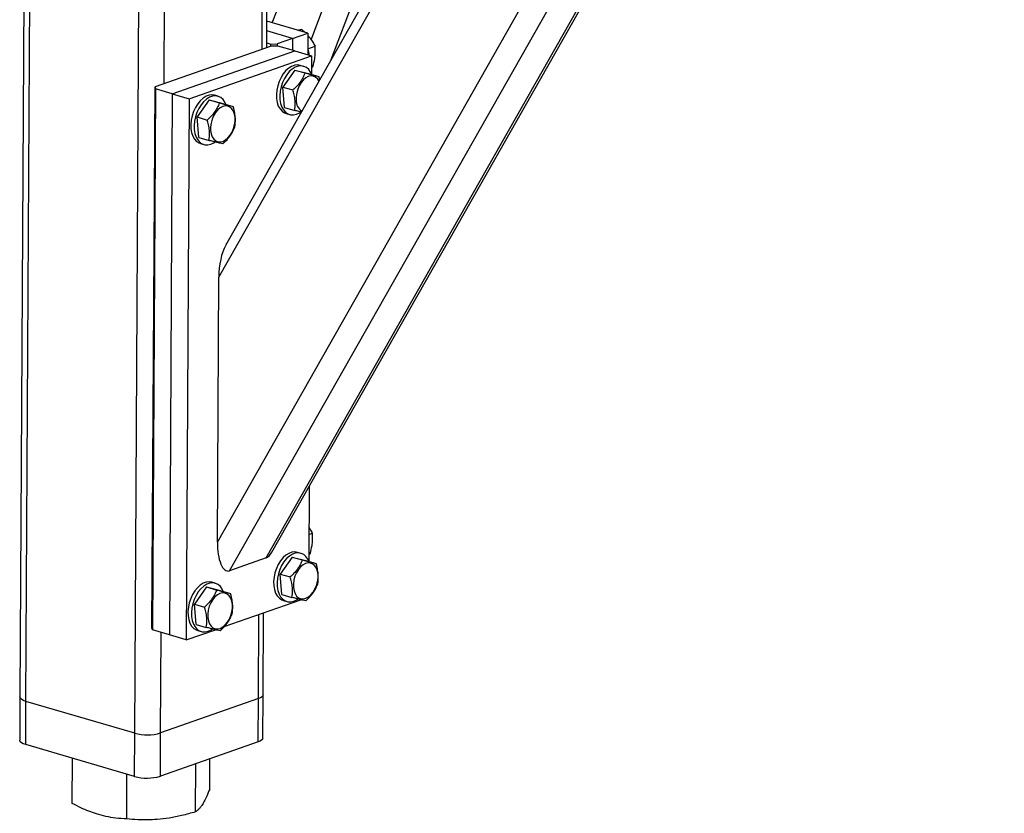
# Model space of a CAD drawing. Header units: millimetres. Extents: x 5 to 589, y 5 to 415.
# Tile 75 of 126: x 435 to 449, y 98 to 110. Entities that reach past the tile are written whole.
import ezdxf

# ---------------------------------------------------------------- set-up
doc = ezdxf.new("R2010")
doc.units = ezdxf.units.MM
doc.layers.add('TRAIT-FORT', color=4, linetype='Continuous', lineweight=25)

msp = doc.modelspace()

# ---------------------------------------------------------------- linework, layer by layer
at = {"layer": 'TRAIT-FORT', "color": 4, "linetype": 'Continuous', "lineweight": 25}
for p, q in [((435.214, 123.976), (435.081, 100.05)), ((435.166, 99.988), (435.3, 123.951)), ((438.497, 109.195), (438.58, 123.926)), ((438.563, 109.218), (438.646, 123.903)), ((436.701, 99.538), (436.834, 123.332)), ((437.116, 108.711), (437.198, 123.289)), ((438.642, 109.569), (443.332, 121.877)), ((439.19, 109.33), (443.978, 121.894)), ((439.472, 109.049), (444.328, 121.792)), ((446.362, 121.195), (437.982, 106.423)), ((437.888, 105.977), (446.498, 121.156)), ((437.867, 102.238), (448.298, 120.628)), ((438.037, 101.831), (448.539, 120.347)), ((438.555, 102.013), (448.932, 120.307)), ((438.636, 102.095), (448.972, 120.318)), ((439.145, 109.422), (438.565, 109.592)), ((438.929, 109.346), (438.565, 109.453)), ((438.929, 109.346), (439.145, 109.422)), ((439.017, 109.459), (439.058, 109.474)), ((439.058, 109.474), (439.099, 109.435)), ((439.145, 109.422), (439.143, 109.117)), ((438.627, 109.24), (436.987, 108.665)), ((438.564, 109.286), (438.622, 109.269)), ((438.622, 109.269), (438.713, 109.27)), ((438.622, 109.238), (438.622, 109.269)), ((438.718, 109.241), (438.627, 109.24)), ((438.929, 109.346), (438.713, 109.27)), ((438.713, 109.27), (438.713, 109.241)), ((438.958, 109.171), (438.718, 109.241)), ((438.929, 109.346), (438.928, 109.18)), ((439.143, 109.202), (439.245, 109.238)), ((437.231, 108.566), (438.958, 109.171)), ((437.471, 108.495), (439.197, 109.101)), ((438.958, 109.171), (439.197, 109.101)), ((439.197, 109.101), (439.196, 108.842)), ((439.084, 108.954), (439.036, 108.968)), ((439.197, 108.943), (439.214, 108.949)), ((438.96, 108.902), (438.79, 108.662)), ((438.96, 108.902), (439.104, 108.86)), ((438.96, 108.902), (439.154, 108.854)), ((439.154, 108.854), (439.298, 108.812)), ((436.944, 101.025), (436.987, 108.665)), ((436.987, 108.665), (436.992, 108.636)), ((438.79, 108.662), (438.934, 108.62)), ((438.814, 108.374), (438.79, 108.662)), ((436.992, 108.636), (436.949, 100.996)), ((437.231, 108.566), (436.992, 108.636)), ((437.231, 108.566), (437.189, 100.926)), ((437.231, 108.566), (437.471, 108.495)), ((437.876, 108.531), (437.828, 108.545)), ((437.471, 108.495), (437.428, 100.855)), ((437.751, 108.479), (437.581, 108.239)), ((437.751, 108.479), (437.895, 108.437)), ((437.751, 108.479), (437.946, 108.43)), ((437.946, 108.43), (438.09, 108.388)), ((438.814, 108.374), (438.958, 108.332)), ((438.837, 108.287), (438.885, 108.273)), ((437.581, 108.239), (437.725, 108.196)), ((437.606, 107.95), (437.581, 108.239)), ((437.606, 107.95), (437.75, 107.908)), ((437.628, 107.864), (437.676, 107.85)), ((437.867, 102.238), (437.888, 105.977)), ((439.163, 103.026), (439.158, 101.966)), ((439.16, 102.345), (439.206, 102.362)), ((438.555, 102.013), (438.037, 101.831)), ((438.921, 102.026), (438.751, 101.786)), ((438.921, 102.026), (439.065, 101.984)), ((438.921, 102.026), (439.116, 101.978)), ((439.046, 102.078), (438.998, 102.092)), ((439.158, 102.066), (439.176, 102.073)), ((439.116, 101.978), (439.26, 101.936)), ((438.751, 101.786), (438.895, 101.744)), ((438.776, 101.498), (438.751, 101.786)), ((437.713, 101.603), (437.543, 101.362)), ((437.713, 101.603), (437.857, 101.56)), ((437.713, 101.603), (437.907, 101.554)), ((437.837, 101.655), (437.789, 101.669)), ((437.907, 101.554), (438.051, 101.512)), ((438.776, 101.498), (438.92, 101.455)), ((437.543, 101.362), (437.687, 101.32)), ((437.568, 101.074), (437.543, 101.362)), ((437.965, 101.043), (439.047, 101.423)), ((438.798, 101.411), (438.846, 101.397)), ((438.446, 100.027), (438.453, 101.214)), ((438.512, 100.081), (438.519, 101.238)), ((436.949, 100.996), (436.944, 101.025)), ((437.568, 101.074), (437.711, 101.032)), ((437.189, 100.926), (436.949, 100.996)), ((437.065, 99.542), (437.073, 100.959)), ((437.428, 100.855), (437.189, 100.926)), ((437.428, 100.855), (437.839, 100.999)), ((437.59, 100.988), (437.638, 100.974)), ((435.081, 100.05), (435.077, 99.439)), ((438.509, 99.47), (438.512, 100.081)), ((435.163, 99.377), (435.166, 99.988)), ((436.701, 99.538), (435.166, 99.988)), ((438.446, 100.027), (437.065, 99.542)), ((438.443, 99.415), (438.446, 100.027)), ((436.697, 98.927), (436.701, 99.538)), ((437.062, 98.931), (437.065, 99.542)), ((436.697, 98.927), (435.163, 99.377)), ((438.443, 99.415), (437.062, 98.931)), ((435.818, 98.548), (435.822, 99.183)), ((437.558, 98.428), (437.562, 99.107)), ((437.759, 98.749), (437.761, 99.176)), ((436.588, 98.328), (436.591, 98.958))]:
    msp.add_line(p, q, dxfattribs=at)
at = {"layer": 'TRAIT-FORT', "color": 4, "linetype": 'Continuous', "lineweight": 25, "flags": 128}
for points in [[(439.142, 109.198), (439.156, 109.136), (439.159, 109.112)], [(439.036, 108.968), (439, 108.974), (438.958, 108.97), (438.915, 108.954), (438.873, 108.929), (438.833, 108.893), (438.797, 108.849), (438.765, 108.798), (438.738, 108.741), (438.718, 108.681)], [(439.196, 108.842), (439.182, 108.87), (439.156, 108.908), (439.124, 108.936), (439.087, 108.953), (439.048, 108.96), (439.006, 108.956), (438.963, 108.94), (438.921, 108.915), (438.881, 108.879), (438.845, 108.835), (438.813, 108.784), (438.786, 108.727), (438.766, 108.667)], [(439.301, 108.747), (439.28, 108.778), (439.253, 108.802), (439.221, 108.816), (439.186, 108.819), (439.15, 108.81), (439.114, 108.791), (439.08, 108.762), (439.048, 108.725), (439.021, 108.68), (439, 108.631), (438.986, 108.578), (438.979, 108.525), (438.979, 108.474)], [(438.718, 108.681), (438.705, 108.619), (438.699, 108.557), (438.701, 108.498), (438.711, 108.443), (438.727, 108.394), (438.751, 108.352), (438.78, 108.319), (438.814, 108.296), (438.837, 108.287)], [(438.766, 108.667), (438.753, 108.605), (438.747, 108.543), (438.749, 108.484), (438.759, 108.429), (438.775, 108.379), (438.799, 108.338), (438.828, 108.305), (438.862, 108.282), (438.901, 108.27), (438.942, 108.268), (438.984, 108.278), (439.027, 108.299), (439.04, 108.308)], [(437.828, 108.545), (437.791, 108.551), (437.749, 108.546), (437.707, 108.531), (437.665, 108.505), (437.625, 108.469), (437.589, 108.425), (437.556, 108.374), (437.53, 108.318), (437.51, 108.257)], [(437.988, 108.418), (437.974, 108.447), (437.948, 108.484), (437.916, 108.512), (437.879, 108.53), (437.839, 108.536), (437.797, 108.532), (437.755, 108.517), (437.713, 108.491), (437.673, 108.455), (437.637, 108.411), (437.604, 108.36), (437.578, 108.304), (437.558, 108.243)], [(437.771, 108.05), (437.779, 108.003), (437.794, 107.961), (437.816, 107.928), (437.843, 107.904), (437.875, 107.89), (437.909, 107.887), (437.946, 107.895), (437.982, 107.914), (438.016, 107.943), (438.048, 107.981), (438.075, 108.026), (438.096, 108.075), (438.11, 108.128), (438.117, 108.181), (438.117, 108.232), (438.109, 108.279), (438.094, 108.321), (438.072, 108.354), (438.045, 108.378), (438.013, 108.392), (437.978, 108.395), (437.942, 108.387), (437.906, 108.368), (437.871, 108.339), (437.84, 108.301), (437.813, 108.256), (437.792, 108.207), (437.777, 108.154), (437.77, 108.101), (437.771, 108.05)], [(437.51, 108.257), (437.497, 108.195), (437.491, 108.134), (437.493, 108.074), (437.502, 108.019), (437.519, 107.97), (437.542, 107.928), (437.572, 107.895), (437.606, 107.872), (437.628, 107.864)], [(437.558, 108.243), (437.545, 108.181), (437.539, 108.12), (437.541, 108.06), (437.55, 108.005), (437.567, 107.956), (437.59, 107.914), (437.62, 107.881), (437.654, 107.858), (437.692, 107.846), (437.733, 107.845), (437.776, 107.855), (437.818, 107.875), (437.832, 107.884)], [(438.998, 102.092), (438.961, 102.098), (438.919, 102.094), (438.877, 102.078), (438.835, 102.052), (438.795, 102.017), (438.758, 101.973), (438.726, 101.922), (438.7, 101.865), (438.68, 101.805)], [(439.158, 101.966), (439.144, 101.994), (439.117, 102.032), (439.085, 102.06), (439.049, 102.077), (439.009, 102.084), (438.967, 102.08), (438.925, 102.064), (438.883, 102.038), (438.843, 102.003), (438.806, 101.959), (438.774, 101.908), (438.748, 101.851), (438.728, 101.791)], [(438.941, 101.597), (438.949, 101.55), (438.964, 101.509), (438.985, 101.475), (439.013, 101.451), (439.045, 101.437), (439.079, 101.435), (439.116, 101.443), (439.152, 101.462), (439.186, 101.491), (439.218, 101.529), (439.244, 101.573), (439.266, 101.623), (439.28, 101.675), (439.287, 101.728), (439.287, 101.78), (439.279, 101.827), (439.264, 101.868), (439.242, 101.902), (439.215, 101.926), (439.183, 101.94), (439.148, 101.942), (439.112, 101.934), (439.076, 101.915), (439.041, 101.886), (439.01, 101.849), (438.983, 101.804), (438.962, 101.754), (438.947, 101.702), (438.94, 101.649), (438.941, 101.597)], [(438.68, 101.805), (438.666, 101.743), (438.661, 101.681), (438.663, 101.622), (438.672, 101.567), (438.689, 101.517), (438.712, 101.476), (438.742, 101.443), (438.776, 101.42), (438.798, 101.411)], [(438.728, 101.791), (438.714, 101.729), (438.709, 101.667), (438.711, 101.608), (438.72, 101.553), (438.737, 101.503), (438.76, 101.462), (438.79, 101.429), (438.824, 101.406), (438.862, 101.393), (438.903, 101.392), (438.946, 101.402), (438.988, 101.423), (439.001, 101.432)], [(437.789, 101.669), (437.753, 101.674), (437.711, 101.67), (437.668, 101.655), (437.626, 101.629), (437.587, 101.593), (437.55, 101.549), (437.518, 101.498), (437.491, 101.441), (437.471, 101.381)], [(437.949, 101.542), (437.936, 101.57), (437.909, 101.608), (437.877, 101.636), (437.841, 101.654), (437.801, 101.66), (437.759, 101.656), (437.716, 101.641), (437.674, 101.615), (437.635, 101.579), (437.598, 101.535), (437.566, 101.484), (437.539, 101.427), (437.519, 101.367)], [(437.732, 101.174), (437.74, 101.126), (437.755, 101.085), (437.777, 101.052), (437.804, 101.028), (437.836, 101.014), (437.871, 101.011), (437.907, 101.019), (437.943, 101.038), (437.978, 101.067), (438.009, 101.105), (438.036, 101.149), (438.057, 101.199), (438.072, 101.252), (438.079, 101.305), (438.078, 101.356), (438.07, 101.403), (438.055, 101.445), (438.033, 101.478), (438.006, 101.502), (437.974, 101.516), (437.94, 101.519), (437.903, 101.51), (437.867, 101.491), (437.833, 101.462), (437.801, 101.425), (437.775, 101.38), (437.753, 101.331), (437.739, 101.278), (437.732, 101.225), (437.732, 101.174)], [(437.471, 101.381), (437.458, 101.319), (437.452, 101.258), (437.454, 101.198), (437.464, 101.143), (437.48, 101.094), (437.504, 101.052), (437.533, 101.019), (437.568, 100.996), (437.59, 100.988)], [(437.519, 101.367), (437.506, 101.305), (437.5, 101.244), (437.502, 101.184), (437.512, 101.129), (437.528, 101.08), (437.552, 101.038), (437.581, 101.005), (437.616, 100.982), (437.654, 100.97), (437.695, 100.969), (437.737, 100.978), (437.78, 100.999), (437.793, 101.008)], [(435.166, 99.988), (435.132, 100), (435.106, 100.014), (435.088, 100.029), (435.081, 100.045), (435.081, 100.05)], [(435.166, 99.988), (435.132, 100), (435.106, 100.014), (435.088, 100.029), (435.081, 100.045), (435.081, 100.05)], [(438.512, 100.081), (438.51, 100.07), (438.497, 100.054), (438.476, 100.04), (438.446, 100.027)], [(438.512, 100.081), (438.51, 100.07), (438.497, 100.054), (438.476, 100.04), (438.446, 100.027)], [(435.163, 99.377), (435.128, 99.389), (435.102, 99.403), (435.085, 99.418), (435.077, 99.434), (435.077, 99.439)], [(438.509, 99.47), (438.506, 99.459), (438.494, 99.443), (438.473, 99.428), (438.443, 99.415)]]:
    msp.add_lwpolyline(points, dxfattribs=at)
at = {"layer": 'TRAIT-FORT', "color": 4, "linetype": 'Continuous', "lineweight": 25}
for centre, radius, start, end in [((439.153, 108.469), 0.174, 178.5176, 237.7066), ((436.875, 100.195), 0.68, 255.1271, 286.2293), ((436.872, 99.584), 0.68, 255.1271, 286.2293)]:
    msp.add_arc(centre, radius, start, end, dxfattribs=at)
for centre, start_param, end_param in [((438.06, 106.037), 0.635541, 1.721443), ((438.039, 102.299), 1.721443, 3.29224), ((438.557, 102.48), 3.29224, 3.777133)]:
    msp.add_ellipse(centre, major_axis=(0.028, 0.471), ratio=0.361403, start_param=start_param, end_param=end_param, dxfattribs=at)
for points, knots in [([(439.058, 109.474), (439.045, 109.471), (439.029, 109.468), (439.009, 109.463), (439.006, 109.462)], [0, 0, 0, 0, 0.87968, 1, 1, 1, 1]), ([(439.144, 109.387), (439.155, 109.376), (439.181, 109.347), (439.214, 109.296), (439.235, 109.257), (439.245, 109.238)], [0, 0, 0, 0, 0.240127, 0.616582, 1, 1, 1, 1]), ([(439.214, 108.949), (439.224, 108.988), (439.242, 109.052), (439.25, 109.14), (439.249, 109.197), (439.246, 109.229), (439.245, 109.238)], [0, 0, 0, 0, 0.385549, 0.637642, 0.896546, 1, 1, 1, 1]), ([(439.104, 108.86), (439.094, 108.838), (439.075, 108.793), (439.035, 108.729), (438.987, 108.671), (438.951, 108.637), (438.934, 108.62)], [0, 0, 0, 0, 0.264605, 0.534948, 0.765343, 1, 1, 1, 1]), ([(439.104, 108.86), (439.126, 108.855), (439.17, 108.843), (439.225, 108.829), (439.268, 108.819), (439.288, 108.814), (439.298, 108.812)], [0, 0, 0, 0, 0.264605, 0.534948, 0.765343, 1, 1, 1, 1]), ([(439.31, 108.764), (439.309, 108.77), (439.306, 108.786), (439.301, 108.802), (439.298, 108.812)], [0, 0, 0, 0, 0.348891, 1, 1, 1, 1]), ([(438.958, 108.332), (438.962, 108.366), (438.969, 108.423), (438.961, 108.512), (438.947, 108.573), (438.937, 108.61), (438.934, 108.62)], [0, 0, 0, 0, 0.385549, 0.637642, 0.896546, 1, 1, 1, 1]), ([(437.895, 108.437), (437.886, 108.414), (437.867, 108.369), (437.826, 108.305), (437.778, 108.247), (437.743, 108.214), (437.725, 108.196)], [0, 0, 0, 0, 0.264605, 0.534948, 0.765343, 1, 1, 1, 1]), ([(437.895, 108.437), (437.917, 108.431), (437.962, 108.419), (438.017, 108.406), (438.059, 108.395), (438.079, 108.391), (438.09, 108.388)], [0, 0, 0, 0, 0.264605, 0.534948, 0.765343, 1, 1, 1, 1]), ([(438.114, 108.1), (438.118, 108.134), (438.125, 108.191), (438.117, 108.28), (438.103, 108.342), (438.093, 108.378), (438.09, 108.388)], [0, 0, 0, 0, 0.385549, 0.637642, 0.896546, 1, 1, 1, 1]), ([(439.051, 108.308), (439.04, 108.311), (439.012, 108.318), (438.978, 108.326), (438.958, 108.332)], [0, 0, 0, 0, 0.408256, 1, 1, 1, 1]), ([(437.75, 107.908), (437.754, 107.943), (437.761, 108), (437.752, 108.088), (437.739, 108.15), (437.728, 108.186), (437.725, 108.196)], [0, 0, 0, 0, 0.385549, 0.637642, 0.896546, 1, 1, 1, 1]), ([(437.944, 107.86), (437.964, 107.879), (438.005, 107.918), (438.053, 107.979), (438.089, 108.041), (438.106, 108.08), (438.114, 108.1)], [0, 0, 0, 0, 0.264605, 0.534948, 0.765343, 1, 1, 1, 1]), ([(437.944, 107.86), (437.933, 107.862), (437.909, 107.868), (437.862, 107.879), (437.808, 107.893), (437.769, 107.903), (437.75, 107.908)], [0, 0, 0, 0, 0.264605, 0.534948, 0.765343, 1, 1, 1, 1]), ([(439.16, 102.441), (439.165, 102.434), (439.183, 102.408), (439.197, 102.381), (439.206, 102.362)], [0, 0, 0, 0, 0.265864, 1, 1, 1, 1]), ([(439.176, 102.073), (439.186, 102.112), (439.203, 102.176), (439.212, 102.264), (439.21, 102.321), (439.207, 102.353), (439.206, 102.362)], [0, 0, 0, 0, 0.385549, 0.637642, 0.896546, 1, 1, 1, 1]), ([(439.065, 101.984), (439.056, 101.962), (439.036, 101.916), (438.996, 101.853), (438.948, 101.795), (438.913, 101.761), (438.895, 101.744)], [0, 0, 0, 0, 0.264605, 0.534948, 0.765343, 1, 1, 1, 1]), ([(439.065, 101.984), (439.087, 101.978), (439.132, 101.967), (439.186, 101.953), (439.229, 101.943), (439.249, 101.938), (439.26, 101.936)], [0, 0, 0, 0, 0.264605, 0.534948, 0.765343, 1, 1, 1, 1]), ([(439.284, 101.647), (439.288, 101.682), (439.295, 101.739), (439.286, 101.827), (439.273, 101.889), (439.263, 101.925), (439.26, 101.936)], [0, 0, 0, 0, 0.385549, 0.637642, 0.896546, 1, 1, 1, 1]), ([(438.92, 101.455), (438.924, 101.49), (438.931, 101.547), (438.922, 101.636), (438.909, 101.697), (438.898, 101.734), (438.895, 101.744)], [0, 0, 0, 0, 0.3855495, 0.6376419, 0.8965462, 1, 1, 1, 1]), ([(439.114, 101.407), (439.134, 101.426), (439.175, 101.465), (439.223, 101.527), (439.259, 101.588), (439.276, 101.627), (439.284, 101.647)], [0, 0, 0, 0, 0.264605, 0.534948, 0.765343, 1, 1, 1, 1]), ([(437.857, 101.56), (437.847, 101.538), (437.828, 101.493), (437.788, 101.429), (437.74, 101.371), (437.705, 101.337), (437.687, 101.32)], [0, 0, 0, 0, 0.264605, 0.534948, 0.765343, 1, 1, 1, 1]), ([(437.857, 101.56), (437.879, 101.555), (437.924, 101.543), (437.978, 101.529), (438.021, 101.519), (438.041, 101.514), (438.051, 101.512)], [0, 0, 0, 0, 0.264605, 0.534948, 0.765343, 1, 1, 1, 1]), ([(438.076, 101.224), (438.08, 101.258), (438.087, 101.315), (438.078, 101.404), (438.065, 101.465), (438.054, 101.502), (438.051, 101.512)], [0, 0, 0, 0, 0.385549, 0.637642, 0.896546, 1, 1, 1, 1]), ([(439.114, 101.407), (439.102, 101.41), (439.079, 101.415), (439.032, 101.427), (438.978, 101.44), (438.939, 101.45), (438.92, 101.455)], [0, 0, 0, 0, 0.264605, 0.534948, 0.765343, 1, 1, 1, 1]), ([(437.711, 101.032), (437.715, 101.066), (437.722, 101.124), (437.714, 101.212), (437.7, 101.274), (437.69, 101.31), (437.687, 101.32)], [0, 0, 0, 0, 0.3855495, 0.6376419, 0.8965462, 1, 1, 1, 1]), ([(437.906, 100.983), (437.926, 101.003), (437.966, 101.042), (438.014, 101.103), (438.051, 101.164), (438.067, 101.204), (438.076, 101.224)], [0, 0, 0, 0, 0.264605, 0.534948, 0.765343, 1, 1, 1, 1]), ([(437.906, 100.983), (437.894, 100.986), (437.871, 100.991), (437.824, 101.003), (437.77, 101.017), (437.731, 101.027), (437.711, 101.032)], [0, 0, 0, 0, 0.264605, 0.534948, 0.765343, 1, 1, 1, 1]), ([(437.759, 98.749), (437.745, 98.716), (437.72, 98.652), (437.682, 98.576), (437.649, 98.521), (437.619, 98.48), (437.589, 98.45), (437.569, 98.436), (437.558, 98.428)], [0, 0, 0, 0, 0.202068, 0.3827, 0.555315, 0.692992, 0.838894, 1, 1, 1, 1]), ([(436.588, 98.328), (436.536, 98.331), (436.439, 98.336), (436.296, 98.36), (436.169, 98.394), (436.051, 98.436), (435.937, 98.486), (435.859, 98.527), (435.818, 98.548)], [0, 0, 0, 0, 0.202068, 0.3827, 0.555315, 0.692992, 0.838894, 1, 1, 1, 1]), ([(437.558, 98.428), (437.493, 98.41), (437.37, 98.374), (437.19, 98.339), (437.03, 98.32), (436.882, 98.313), (436.738, 98.315), (436.639, 98.324), (436.588, 98.328)], [0, 0, 0, 0, 0.202068, 0.3827, 0.555315, 0.692992, 0.838894, 1, 1, 1, 1])]:
    msp.add_open_spline(points, degree=3, knots=knots, dxfattribs=at)

doc.saveas('drawing.dxf')
